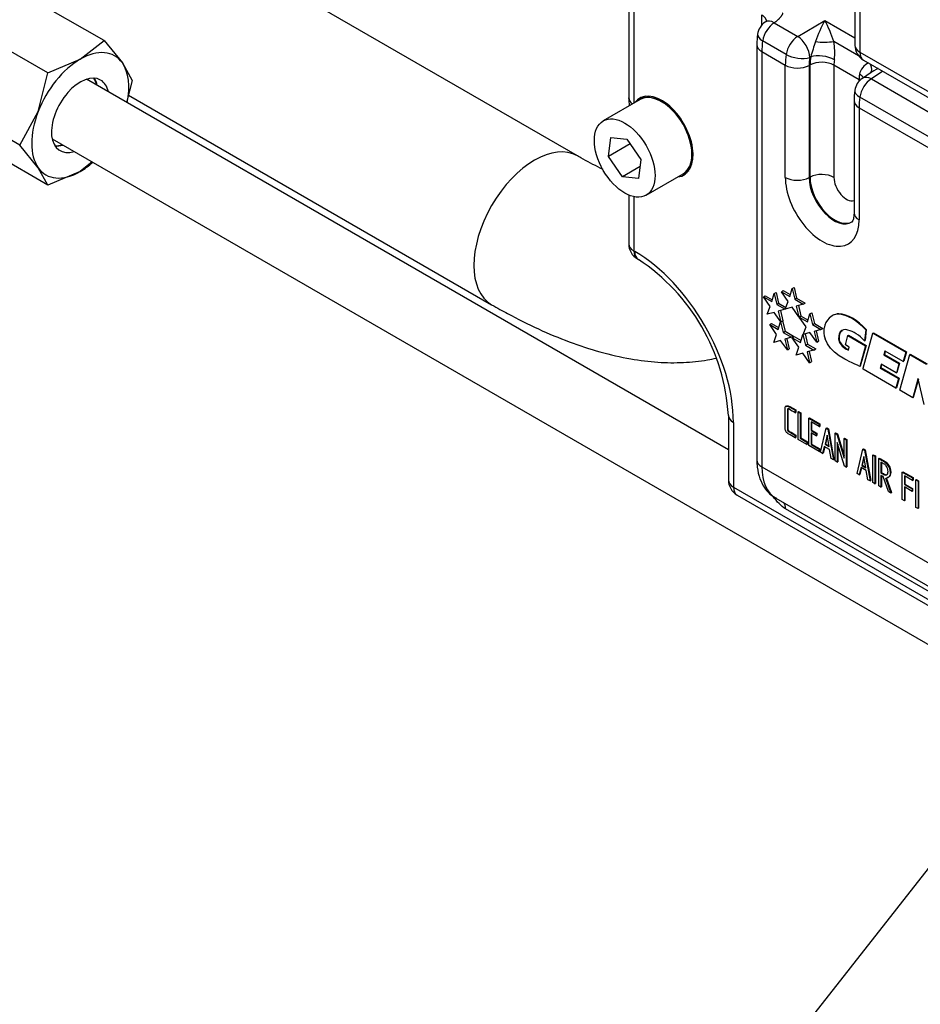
# Model space of a CAD drawing. Header units: inches. Extents: x -13.9 to 83.8, y -28.8 to 34.3.
# Tile 64 of 88: x 57.6 to 60.9, y 5.4 to 9. Entities that reach past the tile are written whole.
import ezdxf
from ezdxf import colors
from ezdxf.entities.mleader import LeaderData, LeaderLine
from ezdxf.math import Vec2, Vec3

# ---------------------------------------------------------------- set-up
doc = ezdxf.new("R2010")
doc.units = ezdxf.units.IN
doc.header["$MEASUREMENT"] = 0
for name, color, linetype in [('10-24_05_[SOCKET', 7, 'Continuous'), ('C80042_HIGH_PRES', 7, 'Continuous'), ('DIMS', 4, 'Continuous'), ('ELBOW_90_DEG_.25', 7, 'Continuous'), ('FILTER_COVER_DRA', 7, 'Continuous'), ('G-212162_SENSING', 7, 'Continuous'), ('HEAD_MACHINED_D', 7, 'Continuous'), ('WASHER_LOCK___10', 7, 'Continuous')]:
    doc.layers.add(name, color=color, linetype=linetype)
doc.styles.get("Standard").update_dxf_attribs({"font": 'arial.ttf', "height": 0.6322})

msp = doc.modelspace()

# ---------------------------------------------------------------- linework, layer by layer
at = {"layer": '10-24_05_[SOCKET', "color": 7, "linetype": 'Continuous'}
for p, q in [((59.8454, 8.7236), (59.711, 8.646)), ((59.7301, 8.5167), (59.7384, 8.585)), ((59.8089, 8.5622), (59.7301, 8.5167)), ((59.7384, 8.585), (59.7973, 8.5792)), ((59.7973, 8.5792), (59.8479, 8.5051)), ((59.7807, 8.4427), (59.7301, 8.5167)), ((59.8479, 8.5051), (59.8396, 8.4369)), ((59.8448, 8.4797), (59.7807, 8.4427)), ((59.867, 8.3758), (60.0014, 8.4534)), ((59.8396, 8.4369), (59.7807, 8.4427))]:
    msp.add_line(p, q, dxfattribs=at)
msp.add_ellipse((59.9234, 8.5885), major_axis=(0.078, -0.1351), ratio=0.57735, start_param=0, end_param=3.141593, dxfattribs=at)
msp.add_ellipse((59.789, 8.5109), major_axis=(0.078, -0.1351), ratio=0.57735, dxfattribs=at)
at = {"layer": 'C80042_HIGH_PRES', "color": 7, "linetype": 'Continuous'}
for p, q in [((59.6176, 8.5187), (58.0737, 9.41)), ((57.984, 8.7401), (59.3051, 7.9774))]:
    msp.add_line(p, q, dxfattribs=at)
msp.add_ellipse((59.4613, 8.2481), major_axis=(0.1562, 0.2706), ratio=0.57735, start_param=0.001542, end_param=3.141922, dxfattribs=at)
for points, knots in [([(59.7102, 8.4693), (59.7069, 8.4709), (59.6804, 8.484), (59.6484, 8.501), (59.6217, 8.5163), (59.6176, 8.5187)], [0.93125624, 0.93125624, 0.93125624, 0.93125624, 0.93894703, 0.99179074, 1, 1, 1, 1]), ([(59.3051, 7.9774), (59.3264, 7.9653), (59.3796, 7.9353), (59.4762, 7.8871), (59.5875, 7.8407), (59.6997, 7.8038), (59.8072, 7.7793), (59.9083, 7.7668), (60.0012, 7.7655), (60.0722, 7.7728), (60.1119, 7.7805), (60.1229, 7.783)], [0, 0, 0, 0, 0.0279687, 0.0822183, 0.1371161, 0.1927894, 0.2490079, 0.2988186, 0.3460753, 0.390738, 0.407957, 0.407957, 0.407957, 0.407957])]:
    msp.add_open_spline(points, degree=3, knots=knots, dxfattribs=at)
at = {"layer": 'ELBOW_90_DEG_.25', "color": 7, "linetype": 'Continuous'}
for p, q in [((57.8953, 8.9384), (57.6157, 9.0998)), ((57.6911, 8.8206), (57.4116, 8.982)), ((57.809, 8.8704), (57.8953, 8.9384)), ((57.8953, 8.9384), (57.9621, 8.8567)), ((57.6911, 8.8206), (57.809, 8.8704)), ((57.9621, 8.8567), (57.9973, 8.7932)), ((57.6559, 8.6799), (57.6911, 8.8206)), ((57.9973, 8.7932), (57.9773, 8.7134)), ((57.5891, 8.5575), (57.3095, 8.7189)), ((57.5891, 8.5575), (57.6559, 8.6799)), ((57.6911, 8.4123), (57.4116, 8.5737)), ((57.6559, 8.4758), (57.5891, 8.5575)), ((57.8528, 8.4966), (57.809, 8.4621)), ((57.6911, 8.4123), (57.6559, 8.4758)), ((57.809, 8.4621), (57.6911, 8.4123))]:
    msp.add_line(p, q, dxfattribs=at)
for centre, major_axis, start_param, end_param in [((57.809, 8.6662), (-0.125, -0.2165), 2.879793, 3.926991), ((57.809, 8.6662), (-0.125, -0.2165), 3.926991, 4.974188), ((57.809, 8.6662), (0.125, 0.2165), 5.235988, 6.021386), ((57.809, 8.6662), (0.0741, 0.1283), 0, 3.708302), ((57.7666, 8.6907), (0.0741, 0.1283), 5.716476, 5.992768), ((57.7686, 8.6895), (0.0741, 0.1283), 5.716476, 6.02289), ((57.809, 8.6662), (0.0741, 0.1283), 5.716476, 6.283185), ((57.809, 8.6662), (-0.125, -0.2165), 4.974188, 6.021386), ((57.7666, 8.6907), (0.0741, 0.1283), 3.43201, 3.708302), ((57.7686, 8.6895), (0.0741, 0.1283), 3.401888, 3.708302), ((57.809, 8.6662), (0.125, 0.2165), 3.926991, 4.18879), ((57.809, 8.6662), (0.125, 0.2165), 2.879793, 3.926991)]:
    msp.add_ellipse(centre, major_axis=major_axis, ratio=0.57735, start_param=start_param, end_param=end_param, dxfattribs=at)
at = {"layer": 'FILTER_COVER_DRA', "color": 7, "linetype": 'Continuous'}
for p, q in [((59.8036, 9.2751), (59.8036, 8.7303)), ((59.8221, 9.2493), (59.8221, 8.7102)), ((60.2875, 8.9942), (60.2875, 9.0313)), ((60.3326, 9.0028), (60.4181, 8.9535)), ((60.4181, 8.9535), (60.5172, 9.0108)), ((60.5172, 9.0108), (60.6262, 8.9478)), ((60.2695, 8.9235), (60.2695, 7.413)), ((60.3761, 8.8876), (60.2907, 8.937)), ((60.6396, 8.8827), (60.549, 8.935)), ((60.2878, 8.898), (60.3731, 8.8487)), ((60.2878, 8.898), (60.2878, 7.3874)), ((60.3731, 8.4405), (60.3731, 8.8487)), ((60.4599, 8.8479), (60.4599, 8.4396)), ((60.4654, 8.8789), (60.4622, 8.877)), ((60.4631, 8.4413), (60.4631, 8.8496)), ((60.6413, 8.7959), (60.5499, 8.8487)), ((60.5499, 8.8487), (60.5499, 8.4405)), ((60.6856, 8.8221), (60.6533, 8.8007)), ((60.7282, 8.8265), (60.6862, 8.7987)), ((60.6413, 8.7905), (60.6413, 8.7959)), ((60.6862, 8.7987), (61.3019, 8.4432)), ((60.6231, 8.7194), (60.6231, 8.3111)), ((61.26, 8.3773), (60.6443, 8.7328)), ((60.6414, 8.6938), (61.257, 8.3384)), ((60.6414, 8.6938), (60.6414, 8.2856)), ((60.4631, 8.4413), (60.4599, 8.4396)), ((59.8036, 8.3762), (59.8036, 8.1985)), ((59.8221, 8.3703), (59.8221, 8.1728)), ((59.8221, 8.1728), (59.8256, 8.1708)), ((59.8351, 8.144), (59.8386, 8.1419)), ((60.3588, 8.0245), (60.3659, 8.0286)), ((60.3837, 7.9891), (60.3588, 8.0245)), ((60.3588, 8.0245), (60.3891, 8.007)), ((60.3659, 8.0286), (60.3912, 8.014)), ((60.3891, 8.007), (60.3979, 8.0361)), ((60.3979, 8.0361), (60.405, 8.0402)), ((60.3979, 8.0361), (60.4072, 7.9972)), ((60.405, 8.0402), (60.4143, 8.0013)), ((60.2934, 8.0061), (60.3004, 8.0102)), ((60.3183, 7.9706), (60.2934, 8.0061)), ((60.2934, 8.0061), (60.3237, 7.9885)), ((60.3004, 8.0102), (60.3258, 7.9955)), ((60.3237, 7.9885), (60.3325, 8.0176)), ((60.3325, 8.0176), (60.3396, 8.0217)), ((60.3325, 8.0176), (60.3418, 7.9787)), ((60.3396, 8.0217), (60.3489, 7.9828)), ((60.3728, 7.9612), (60.3837, 7.9891)), ((60.4072, 7.9972), (60.4143, 8.0013)), ((60.4072, 7.9972), (60.4378, 7.9795)), ((60.4143, 8.0013), (60.4449, 7.9836)), ((60.3075, 7.9427), (60.3183, 7.9706)), ((60.3418, 7.9787), (60.3489, 7.9828)), ((60.3418, 7.9787), (60.3725, 7.961)), ((60.3725, 7.961), (60.3477, 7.9539)), ((60.3477, 7.9539), (60.357, 7.9149)), ((60.3489, 7.9828), (60.3753, 7.9676)), ((60.3552, 7.9561), (60.364, 7.919)), ((60.3725, 7.961), (60.3728, 7.9613)), ((60.3975, 7.9679), (60.3728, 7.9612)), ((60.4223, 7.9334), (60.3975, 7.9679)), ((60.4378, 7.9795), (60.413, 7.9724)), ((60.413, 7.9724), (60.4223, 7.9334)), ((60.4206, 7.9746), (60.4294, 7.9375)), ((60.4378, 7.9795), (60.4449, 7.9836)), ((60.3321, 7.9494), (60.3075, 7.9427)), ((60.357, 7.9149), (60.3321, 7.9494)), ((60.3466, 7.8875), (60.3562, 7.9154)), ((60.3562, 7.9154), (60.3565, 7.9156)), ((60.3562, 7.9154), (60.3656, 7.8765)), ((60.357, 7.9149), (60.364, 7.919)), ((60.3635, 7.9187), (60.3726, 7.8806)), ((60.4223, 7.9334), (60.4294, 7.9375)), ((60.4238, 7.9323), (60.4309, 7.9363)), ((60.4486, 7.8969), (60.4238, 7.9323)), ((60.4238, 7.9323), (60.454, 7.9148)), ((60.4309, 7.9363), (60.4561, 7.9217)), ((60.454, 7.9148), (60.4629, 7.9439)), ((60.4629, 7.9439), (60.4699, 7.948)), ((60.4629, 7.9439), (60.4721, 7.905)), ((60.4699, 7.948), (60.4792, 7.9091)), ((60.5441, 7.9375), (60.542, 7.9363)), ((60.566, 7.9431), (60.5682, 7.9443)), ((60.3163, 7.9049), (60.3234, 7.909)), ((60.3163, 7.9049), (60.3466, 7.8875)), ((60.3411, 7.8695), (60.3163, 7.9049)), ((60.3234, 7.909), (60.3489, 7.8943)), ((60.3656, 7.8765), (60.3726, 7.8806)), ((60.3726, 7.8806), (60.4033, 7.8629)), ((60.4378, 7.869), (60.4486, 7.8969)), ((60.4721, 7.905), (60.4792, 7.9091)), ((60.4721, 7.905), (60.5028, 7.8873)), ((60.5028, 7.8873), (60.478, 7.8801)), ((60.478, 7.8801), (60.4873, 7.8412)), ((60.4792, 7.9091), (60.5098, 7.8914)), ((60.4855, 7.8823), (60.4943, 7.8453)), ((60.5028, 7.8873), (60.5098, 7.8914)), ((60.6654, 7.8857), (60.6612, 7.8457)), ((60.6675, 7.887), (60.6633, 7.8469)), ((60.6654, 7.8857), (60.6675, 7.887)), ((60.331, 7.8404), (60.3411, 7.8695)), ((60.3559, 7.8472), (60.331, 7.8404)), ((60.3807, 7.8127), (60.3559, 7.8472)), ((60.3656, 7.8765), (60.3962, 7.8588)), ((60.3962, 7.8588), (60.3714, 7.8516)), ((60.3714, 7.8516), (60.3807, 7.8127)), ((60.3789, 7.8538), (60.3877, 7.8168)), ((60.3962, 7.8588), (60.4033, 7.8629)), ((60.3981, 7.8575), (60.4052, 7.8616)), ((60.4221, 7.8234), (60.3981, 7.8575)), ((60.3981, 7.8575), (60.4284, 7.8401)), ((60.4052, 7.8616), (60.4305, 7.847)), ((60.4284, 7.8401), (60.4372, 7.8691)), ((60.4372, 7.8691), (60.438, 7.8696)), ((60.4372, 7.8691), (60.4465, 7.8302)), ((60.4625, 7.8757), (60.4378, 7.869)), ((60.4448, 7.8709), (60.4536, 7.8343)), ((60.4873, 7.8412), (60.4625, 7.8757)), ((60.4873, 7.8412), (60.4943, 7.8453)), ((60.526, 7.8355), (60.5176, 7.8532)), ((60.5686, 7.8422), (60.5707, 7.8434)), ((60.5923, 7.831), (60.6006, 7.8652)), ((60.6006, 7.8652), (60.6027, 7.8664)), ((60.6006, 7.8652), (60.6645, 7.8283)), ((60.6027, 7.8664), (60.6666, 7.8295)), ((60.6559, 7.7462), (60.6913, 7.8741)), ((60.6612, 7.8457), (60.6633, 7.8469)), ((60.6913, 7.8741), (60.6934, 7.8754)), ((60.6913, 7.8741), (60.8115, 7.8046)), ((60.6934, 7.8754), (60.8136, 7.8058)), ((60.3807, 7.8127), (60.3877, 7.8168)), ((60.412, 7.7942), (60.4221, 7.8234)), ((60.4465, 7.8302), (60.4536, 7.8343)), ((60.4465, 7.8302), (60.4771, 7.8126)), ((60.4771, 7.8126), (60.4523, 7.8054)), ((60.4536, 7.8343), (60.4842, 7.8166)), ((60.4599, 7.8076), (60.4687, 7.7705)), ((60.4771, 7.8126), (60.4842, 7.8166)), ((60.5379, 7.8192), (60.526, 7.8355)), ((60.5525, 7.8044), (60.5379, 7.8192)), ((60.6058, 7.8232), (60.5923, 7.831)), ((60.6033, 7.8123), (60.6058, 7.8232)), ((60.6645, 7.8283), (60.6437, 7.7532)), ((60.6666, 7.8295), (60.6458, 7.7544)), ((60.6645, 7.8283), (60.6666, 7.8295)), ((60.7352, 7.809), (60.7314, 7.7952)), ((60.7368, 7.8082), (60.7335, 7.7964)), ((60.7364, 7.8084), (60.7352, 7.809)), ((60.802, 7.7704), (60.7364, 7.8084)), ((60.4368, 7.8009), (60.412, 7.7942)), ((60.4616, 7.7664), (60.4368, 7.8009)), ((60.4523, 7.8054), (60.4616, 7.7664)), ((60.5691, 7.7914), (60.5525, 7.8044)), ((60.5831, 7.7827), (60.5691, 7.7914)), ((60.589, 7.7796), (60.5831, 7.7827)), ((60.5968, 7.7757), (60.589, 7.7796)), ((60.6059, 7.7712), (60.5968, 7.7757)), ((60.7314, 7.7952), (60.7335, 7.7964)), ((60.7314, 7.7952), (60.7862, 7.7635)), ((60.7335, 7.7964), (60.7883, 7.7647)), ((60.7895, 7.6661), (60.8256, 7.7964)), ((60.8115, 7.8046), (60.802, 7.7704)), ((60.802, 7.7704), (60.8042, 7.7716)), ((60.8136, 7.8058), (60.8042, 7.7716)), ((60.8115, 7.8046), (60.8136, 7.8058)), ((60.8256, 7.7964), (60.8277, 7.7977)), ((60.8256, 7.7964), (60.8869, 7.761)), ((60.8277, 7.7977), (60.889, 7.7622)), ((60.4616, 7.7664), (60.4687, 7.7705)), ((60.6158, 7.7665), (60.6059, 7.7712)), ((60.626, 7.7616), (60.6158, 7.7665)), ((60.6358, 7.7569), (60.626, 7.7616)), ((60.6437, 7.7532), (60.6358, 7.7569)), ((60.6437, 7.7532), (60.6458, 7.7544)), ((60.6558, 7.7435), (60.6559, 7.7462)), ((60.7755, 7.6743), (60.6558, 7.7435)), ((60.7219, 7.761), (60.7181, 7.7471)), ((60.7181, 7.7471), (60.7202, 7.7484)), ((60.7181, 7.7471), (60.7849, 7.7085)), ((60.7235, 7.7601), (60.7202, 7.7484)), ((60.7202, 7.7484), (60.787, 7.7097)), ((60.7765, 7.7294), (60.7219, 7.761)), ((60.7862, 7.7635), (60.7769, 7.7299)), ((60.7883, 7.7647), (60.779, 7.7311)), ((60.7862, 7.7635), (60.7883, 7.7647)), ((60.7849, 7.7085), (60.7755, 7.6743)), ((60.7765, 7.7294), (60.7786, 7.7307)), ((60.7769, 7.7299), (60.7765, 7.7294)), ((60.7769, 7.7299), (60.779, 7.7311)), ((60.787, 7.7097), (60.7776, 7.6755)), ((60.779, 7.7311), (60.7786, 7.7307)), ((60.7849, 7.7085), (60.787, 7.7097)), ((60.8552, 7.7064), (60.8366, 7.6389)), ((60.857, 7.7064), (60.8387, 7.6401)), ((60.856, 7.7092), (60.8552, 7.7064)), ((60.8552, 7.7064), (60.8568, 7.7073)), ((60.8564, 7.709), (60.856, 7.7092)), ((60.8568, 7.7073), (60.8564, 7.709)), ((60.8787, 7.6145), (60.8568, 7.7073)), ((60.7755, 7.6743), (60.7776, 7.6755)), ((60.8366, 7.6389), (60.7895, 7.6661)), ((60.8366, 7.6389), (60.8387, 7.6401)), ((60.3869, 7.6063), (60.3891, 7.6076)), ((60.3869, 7.6063), (60.4095, 7.5933)), ((60.3891, 7.6076), (60.4116, 7.5945)), ((60.4095, 7.5933), (60.4116, 7.5945)), ((60.4095, 7.5933), (60.4095, 7.5841)), ((60.4116, 7.5945), (60.4116, 7.5854)), ((60.166, 7.5749), (60.166, 7.3398)), ((60.4095, 7.5841), (60.4116, 7.5854)), ((60.4195, 7.5875), (60.4216, 7.5887)), ((60.4195, 7.4873), (60.4195, 7.5875)), ((60.4195, 7.5875), (60.4273, 7.583)), ((60.4216, 7.5887), (60.4294, 7.5843)), ((60.4273, 7.583), (60.4294, 7.5843)), ((60.4273, 7.583), (60.4273, 7.4918)), ((60.4294, 7.5843), (60.4294, 7.493)), ((60.459, 7.5645), (60.4611, 7.5657)), ((60.459, 7.4648), (60.459, 7.5645)), ((60.459, 7.5645), (60.4967, 7.5427)), ((60.4611, 7.5657), (60.4988, 7.544)), ((60.1845, 7.5492), (60.1845, 7.3141)), ((60.4967, 7.5338), (60.4667, 7.5511)), ((60.4667, 7.5511), (60.4667, 7.5197)), ((60.4667, 7.5197), (60.4689, 7.521)), ((60.4689, 7.5498), (60.4689, 7.521)), ((60.4689, 7.521), (60.4875, 7.5102)), ((60.4967, 7.5427), (60.4988, 7.544)), ((60.4967, 7.5427), (60.4967, 7.5338)), ((60.4967, 7.5338), (60.4988, 7.535)), ((60.4988, 7.544), (60.4988, 7.535)), ((60.5008, 7.4406), (60.5219, 7.5286)), ((60.5219, 7.5286), (60.524, 7.5298)), ((60.5219, 7.5286), (60.528, 7.5251)), ((60.524, 7.5298), (60.5301, 7.5264)), ((60.528, 7.5251), (60.5301, 7.5264)), ((60.528, 7.5251), (60.5479, 7.4134)), ((60.5301, 7.5264), (60.5501, 7.4146)), ((60.4095, 7.5021), (60.4116, 7.5033)), ((60.4095, 7.5021), (60.4095, 7.4931)), ((60.4095, 7.4931), (60.4116, 7.4943)), ((60.4116, 7.5033), (60.4116, 7.4943)), ((60.4512, 7.469), (60.4195, 7.4873)), ((60.4273, 7.4918), (60.4294, 7.493)), ((60.4273, 7.4918), (60.4512, 7.4779)), ((60.4294, 7.493), (60.4534, 7.4792)), ((60.4667, 7.5197), (60.4854, 7.509)), ((60.4854, 7.5), (60.4667, 7.5108)), ((60.4667, 7.5108), (60.4667, 7.469)), ((60.4689, 7.5096), (60.4689, 7.4702)), ((60.4854, 7.509), (60.4875, 7.5102)), ((60.4854, 7.509), (60.4854, 7.5)), ((60.4854, 7.5), (60.4875, 7.5012)), ((60.4875, 7.5102), (60.4875, 7.5012)), ((60.5248, 7.5029), (60.5175, 7.4697)), ((60.5256, 7.4983), (60.5196, 7.4709)), ((60.5323, 7.4611), (60.5248, 7.5029)), ((60.554, 7.5099), (60.5561, 7.5111)), ((60.554, 7.4097), (60.554, 7.5099)), ((60.554, 7.5099), (60.5604, 7.5061)), ((60.5561, 7.5111), (60.5625, 7.5073)), ((60.5604, 7.5061), (60.5625, 7.5073)), ((60.5604, 7.5061), (60.5868, 7.419)), ((60.5625, 7.5073), (60.5868, 7.4273)), ((60.5868, 7.491), (60.5889, 7.4922)), ((60.5868, 7.419), (60.5868, 7.491)), ((60.5868, 7.491), (60.5948, 7.4863)), ((60.5889, 7.4922), (60.597, 7.4875)), ((60.5948, 7.4863), (60.597, 7.4875)), ((60.5948, 7.4863), (60.5948, 7.3861)), ((60.597, 7.4875), (60.597, 7.3873)), ((60.4512, 7.4779), (60.4534, 7.4792)), ((60.4512, 7.4779), (60.4512, 7.469)), ((60.4512, 7.469), (60.4534, 7.4702)), ((60.4534, 7.4792), (60.4534, 7.4702)), ((60.4967, 7.443), (60.459, 7.4648)), ((60.4667, 7.469), (60.4689, 7.4702)), ((60.4667, 7.469), (60.4967, 7.4517)), ((60.4689, 7.4702), (60.4988, 7.4529)), ((60.4967, 7.4517), (60.4988, 7.4529)), ((60.4967, 7.4517), (60.4967, 7.443)), ((60.4988, 7.4529), (60.4988, 7.4442)), ((60.515, 7.4619), (60.5087, 7.436)), ((60.5166, 7.461), (60.5108, 7.4373)), ((60.5341, 7.4509), (60.515, 7.4619)), ((60.5175, 7.4697), (60.5196, 7.4709)), ((60.5175, 7.4697), (60.5323, 7.4611)), ((60.5196, 7.4709), (60.5318, 7.4638)), ((60.5402, 7.4179), (60.5341, 7.4509)), ((60.5883, 7.3899), (60.5621, 7.4767)), ((60.5621, 7.4767), (60.5621, 7.405)), ((60.5642, 7.4697), (60.5642, 7.4062)), ((60.6343, 7.3635), (60.6555, 7.4515)), ((60.6555, 7.4515), (60.6576, 7.4527)), ((60.6555, 7.4515), (60.6615, 7.448)), ((60.6576, 7.4527), (60.6636, 7.4492)), ((60.6615, 7.448), (60.6636, 7.4492)), ((60.6636, 7.4492), (60.6837, 7.3375)), ((60.4967, 7.443), (60.4988, 7.4442)), ((60.5087, 7.436), (60.5008, 7.4406)), ((60.5087, 7.436), (60.5108, 7.4373)), ((60.5479, 7.4134), (60.5402, 7.4179)), ((60.5479, 7.4134), (60.5501, 7.4146)), ((60.6584, 7.4258), (60.651, 7.3926)), ((60.6592, 7.4212), (60.6531, 7.3938)), ((60.6659, 7.384), (60.6584, 7.4258)), ((60.6615, 7.448), (60.6816, 7.3363)), ((60.6909, 7.4306), (60.693, 7.4318)), ((60.6909, 7.3309), (60.6909, 7.4306)), ((60.6909, 7.4306), (60.6988, 7.426)), ((60.693, 7.4318), (60.701, 7.4273)), ((60.6988, 7.426), (60.701, 7.4273)), ((60.6988, 7.426), (60.6988, 7.3263)), ((60.701, 7.4273), (60.701, 7.3275)), ((60.7129, 7.4184), (60.715, 7.4196)), ((60.7129, 7.3182), (60.7129, 7.4184)), ((60.2878, 7.3874), (61.6105, 6.6238)), ((60.5621, 7.405), (60.554, 7.4097)), ((60.5621, 7.405), (60.5642, 7.4062)), ((60.5948, 7.3861), (60.5883, 7.3899)), ((60.5948, 7.3861), (60.597, 7.3873)), ((60.6485, 7.3848), (60.6423, 7.3589)), ((60.6501, 7.3839), (60.6444, 7.3602)), ((60.6677, 7.3738), (60.6485, 7.3848)), ((60.651, 7.3926), (60.6531, 7.3938)), ((60.651, 7.3926), (60.6659, 7.384)), ((60.6531, 7.3938), (60.6654, 7.3867)), ((60.721, 7.4045), (60.721, 7.3658)), ((60.7232, 7.4057), (60.7232, 7.367)), ((60.6423, 7.3589), (60.6343, 7.3635)), ((60.6423, 7.3589), (60.6444, 7.3602)), ((60.6737, 7.3408), (60.6677, 7.3738)), ((60.721, 7.3658), (60.7232, 7.367)), ((60.7287, 7.352), (60.721, 7.3564)), ((60.721, 7.3564), (60.721, 7.3135)), ((60.7232, 7.3552), (60.7232, 7.3147)), ((60.7485, 7.2976), (60.7287, 7.352)), ((60.7373, 7.3478), (60.7573, 7.2925)), ((60.7395, 7.349), (60.7594, 7.2938)), ((60.7984, 7.3688), (60.8005, 7.37)), ((60.7984, 7.2684), (60.7984, 7.3688)), ((60.7984, 7.3688), (60.8359, 7.3471)), ((60.8005, 7.37), (60.838, 7.3483)), ((60.8359, 7.3382), (60.8061, 7.3554)), ((60.8061, 7.3554), (60.8061, 7.3236)), ((60.8082, 7.3541), (60.8082, 7.3248)), ((60.8359, 7.3471), (60.838, 7.3483)), ((60.8359, 7.3471), (60.8359, 7.3382)), ((60.838, 7.3483), (60.838, 7.3394)), ((60.1845, 7.3141), (61.8907, 6.329)), ((60.6816, 7.3363), (60.6737, 7.3408)), ((60.6816, 7.3363), (60.6837, 7.3375)), ((60.6988, 7.3263), (60.6909, 7.3309)), ((60.6988, 7.3263), (60.701, 7.3275)), ((60.721, 7.3135), (60.7129, 7.3182)), ((60.721, 7.3135), (60.7232, 7.3147)), ((60.8061, 7.3236), (60.8082, 7.3248)), ((60.8061, 7.3236), (60.8342, 7.3074)), ((60.8342, 7.2984), (60.8061, 7.3146)), ((60.8061, 7.3146), (60.8061, 7.2639)), ((60.8082, 7.3248), (60.8363, 7.3086)), ((60.8082, 7.3134), (60.8082, 7.2651)), ((60.8342, 7.3074), (60.8363, 7.3086)), ((60.8342, 7.3074), (60.8342, 7.2984)), ((60.8359, 7.3382), (60.838, 7.3394)), ((60.8363, 7.3086), (60.8363, 7.2997)), ((60.8481, 7.3399), (60.8502, 7.3411)), ((60.8481, 7.2401), (60.8481, 7.3399)), ((60.8481, 7.3399), (60.856, 7.3353)), ((60.8502, 7.3411), (60.8581, 7.3365)), ((60.856, 7.3353), (60.8581, 7.3365)), ((60.856, 7.3353), (60.856, 7.2356)), ((60.8581, 7.3365), (60.8581, 7.2368)), ((60.1975, 7.2852), (61.9037, 6.3001)), ((60.3383, 7.2738), (61.6637, 6.5086)), ((60.7573, 7.2925), (60.7485, 7.2976)), ((60.7573, 7.2925), (60.7594, 7.2938)), ((60.8342, 7.2984), (60.8363, 7.2997)), ((61.7008, 6.4694), (60.3744, 7.2352)), ((60.8061, 7.2639), (60.7984, 7.2684)), ((60.8061, 7.2639), (60.8082, 7.2651)), ((60.856, 7.2356), (60.8481, 7.2401)), ((60.856, 7.2356), (60.8581, 7.2368))]:
    msp.add_line(p, q, dxfattribs=at)
for centre, radius, start, end in [((60.3342, 8.9527), 0.0625, 123.4577, 171.9482), ((60.5922, 8.9191), 0.3227, 172.3789, 179.2225), ((62.7359, 8.1884), 2.3732, 161.6799, 163.0859), ((60.3348, 8.8936), 0.2182, 353.3099, 10.9315), ((60.701, 8.803), 0.0596, 114.8189, 167.8253), ((60.6877, 8.7486), 0.0625, 123.4613, 171.9482), ((60.9454, 8.715), 0.3223, 172.4538, 179.2318), ((59.2616, 8.6695), 0.5456, 3.2474, 6.3092), ((59.8666, 8.1985), 0.063, 180, 240), ((59.4362, 7.5316), 0.7311, 3.398, 56.602), ((60.229, 7.3398), 0.063, 180, 240)]:
    msp.add_arc(centre, radius, start, end, dxfattribs=at)
for centre, major_axis, ratio, start_param, end_param in [((60.3342, 8.9527), (0.0312, 0.0541), 0.57735, 0.808543, 2.172775), ((60.3347, 8.9531), (0.0345, -0.0521), 0.576647, 2.321939, 3.142154), ((60.5187, 8.9607), (-0.04, -0.0917), 0.240345, 4.242132, 5.105625), ((60.5187, 8.9607), (-0.0369, 0.0912), 0.201014, 4.347234, 5.210727), ((60.3342, 8.9527), (0.0619, -0.0088), 0.458675, 3.141593, 4.000813), ((60.4196, 8.9034), (-0.0312, -0.0541), 0.57735, 3.961897, 5.314368), ((60.4196, 8.9034), (-0.0312, 0.0541), 0.536374, 3.9276, 5.497178), ((60.332, 8.9235), (0.0625, 0), 0.57735, 3.141998, 3.926991), ((60.46, 9.0027), (-0.1202, -0.2193), 0.562041, -0.981242, -0.797822), ((60.5145, 8.9468), (0.0625, 0.0002), 0.228889, 4.185377, 5.297928), ((60.5545, 8.9481), (-0.13, -0.2136), 0.592263, -0.955021, -0.771602), ((60.4196, 8.9034), (0.0618, -0.0094), 0.466029, 4.005855, 5.54233), ((60.5081, 8.8525), (0.0618, -0.0095), 0.465486, 0.864552, 2.401033), ((60.4173, 8.8743), (0.0625, 0), 0.57735, 3.926991, 5.462881), ((60.5971, 8.9217), (-0.0988, -0.1594), 0.597134, -0.950102, -0.766683), ((60.6003, 8.9235), (-0.0988, -0.1594), 0.597134, -0.950934, -0.766683), ((60.5057, 8.8232), (0.0625, 0), 0.57735, 0.785398, 2.321288), ((60.6429, 8.8971), (-0.0677, -0.1052), 0.606714, -0.940596, -0.756345), ((60.6462, 8.8708), (-0.0365, 0.0507), 0.384862, 3.17577, 4.082074), ((60.7251, 8.8496), (-0.0578, -0.1109), 0.546395, -0.993215, -0.808964), ((60.5993, 8.7998), (-0.0619, 0.0088), 0.458098, 3.565542, 4.001088), ((60.7802, 8.8097), (0.1274, 0.0341), 0.371585, -4.240465, -3.935923), ((60.5972, 8.7704), (-0.0625, 0), 0.57735, 3.849235, 3.926991), ((60.6877, 8.7486), (0.0312, 0.0541), 0.57735, 0.820305, 2.172775), ((60.6877, 8.7486), (0.0345, -0.0521), 0.576647, 2.321939, 3.141593), ((59.9239, 8.5888), (0.0805, -0.1395), 0.57735, 6.031103, 9.67686), ((60.6877, 8.7486), (0.0619, -0.0088), 0.458675, 3.141593, 4.000813), ((59.8666, 8.7303), (0.063, 0), 0.57735, 3.141593, 3.163724), ((59.8666, 8.7303), (0.063, 0), 0.57735, 3.163724, 3.818139), ((59.946, 8.6016), (0.08, -0.1386), 0.57735, 3.255167, 3.37234), ((60.6856, 8.7194), (0.0625, 0), 0.57735, 3.141999, 3.926991), ((60.8136, 8.7986), (-0.1202, -0.2193), 0.562041, -0.981242, -0.797822), ((59.946, 8.6016), (0.08, -0.1386), 0.57735, 6.052438, 6.169611), ((60.5057, 8.4149), (0.0625, 0), 0.57735, 0.785398, 2.321288), ((60.5073, 8.363), (-0.0949, 0.1643), 0.57735, 0.785398, 3.926991), ((60.4173, 8.466), (0.0625, 0), 0.57735, 3.926991, 5.462881), ((60.5499, 8.3877), (-0.0636, 0.1102), 0.57735, 0.785398, 3.168894), ((60.553, 8.3894), (-0.0636, 0.1101), 0.57735, 0.785398, 3.166288), ((60.5956, 8.4141), (-0.0323, 0.056), 0.57735, 0.785398, 3.000578), ((60.6856, 8.3111), (0.0625, 0), 0.57735, 3.141593, 3.926991), ((59.8666, 8.1985), (0.063, 0), 0.57735, 3.141593, 3.926991), ((59.8666, 8.1985), (0.0315, 0.0546), 0.57735, 2.356194, 3.141593), ((59.8256, 7.7564), (-0.2538, 0.4395), 0.57735, 3.926991, 5.497787), ((59.8701, 8.1965), (0.0315, 0.0546), 0.57735, 2.356194, 3.138757), ((60.6152, 7.8096), (0.0731, -0.1267), 0.57735, 2.85099, 3.725218), ((60.6173, 7.8109), (0.0731, -0.1267), 0.57735, 2.85099, 3.141593), ((60.6157, 7.7914), (-0.0831, 0.144), 0.57735, 5.061543, 5.934032), ((60.6178, 7.7926), (-0.0831, 0.144), 0.57735, 5.061543, 5.934032), ((60.5635, 7.8516), (-0.0359, 0.0621), 0.57735, 0.582141, 1.224073), ((60.6094, 7.8321), (0.03, -0.0519), 0.57735, 2.554094, 4.205093), ((60.6115, 7.8333), (0.03, -0.0519), 0.57735, 3.176993, 4.205093), ((60.6262, 7.7801), (-0.0581, 0.1005), 0.57735, 5.057775, 5.809744), ((60.596, 7.8612), (0.0267, -0.0463), 0.57735, 4.764237, 5.702362), ((60.5939, 7.86), (0.0267, -0.0463), 0.57735, 4.764237, 5.74923), ((60.229, 7.5749), (0.063, 0), 0.57735, 3.144416, 3.926991), ((60.332, 7.413), (0.0625, 0), 0.57735, 3.141593, 3.926991), ((60.46, 7.4922), (0.1202, 0.2193), 0.562041, 2.34377, 3.129168), ((60.229, 7.3398), (0.063, 0), 0.57735, 3.141593, 3.926991), ((60.229, 7.3398), (0.0315, 0.0546), 0.57735, 2.356194, 3.141593), ((60.3298, 7.2095), (-0.0315, -0.0546), 0.57735, 2.356194, 2.826044)]:
    msp.add_ellipse(centre, major_axis=major_axis, ratio=ratio, start_param=start_param, end_param=end_param, dxfattribs=at)
for points, degree, knots in [([(60.3056, 9.0081), (60.3056, 9.0082), (60.3055, 9.0092), (60.3051, 9.0111), (60.3041, 9.0138), (60.3029, 9.0164), (60.3014, 9.0189), (60.2996, 9.0212), (60.2976, 9.0235), (60.2954, 9.0256), (60.2929, 9.0277), (60.2903, 9.0295), (60.2884, 9.0307), (60.2875, 9.0313)], 3, [0.5484005, 0.5484005, 0.5484005, 0.5484005, 0.5525209, 0.5996087, 0.646175, 0.6922204, 0.7377453, 0.7827504, 0.8272363, 0.8712035, 0.9146528, 0.9575847, 1, 1, 1, 1]), ([(60.3636, 9.0377), (60.3621, 9.0338), (60.3599, 9.03), (60.3511, 9.0151), (60.3331, 9.0032)], 2, [0.6765943, 0.6765943, 0.6765943, 0.75, 0.75, 1, 1, 1]), ([(60.3055, 9.0083), (60.3053, 9.0084), (60.3046, 9.0082), (60.3021, 9.0065), (60.3002, 9.0052)], 3, [0.5167446, 0.5167446, 0.5167446, 0.5167446, 0.7074041, 1, 1, 1, 1]), ([(60.6231, 8.3111), (60.6229, 8.3064), (60.6225, 8.2952), (60.6183, 8.2817), (60.6153, 8.2786), (60.6152, 8.2785), (60.6151, 8.2785)], 3, [0, 0, 0, 0, 0.172422, 0.497659, 0.83241, 1, 1, 1, 1]), ([(60.4095, 7.4931), (60.401, 7.498), (60.3926, 7.5029), (60.3841, 7.5078), (60.3808, 7.5097), (60.3781, 7.5122), (60.3761, 7.5154), (60.3739, 7.5188), (60.3728, 7.5224), (60.3728, 7.5262), (60.3728, 7.5511), (60.3728, 7.576), (60.3728, 7.6008), (60.3728, 7.6063), (60.3748, 7.6089), (60.3787, 7.6089), (60.3801, 7.6089), (60.3829, 7.608), (60.3869, 7.6063)], 3, [0, 0, 0, 0, 0.198108, 0.198108, 0.198108, 0.26548, 0.26548, 0.26548, 0.333016, 0.333016, 0.333016, 0.837991, 0.837991, 0.837991, 0.933447, 0.933447, 0.933447, 1, 1, 1, 1]), ([(60.3753, 7.6057), (60.3761, 7.6087), (60.3779, 7.6102), (60.3808, 7.6101), (60.3822, 7.6101), (60.385, 7.6092), (60.3891, 7.6076)], 3, [0.8623936, 0.8623936, 0.8623936, 0.8623936, 0.9334466, 0.9334466, 0.9334466, 1, 1, 1, 1]), ([(60.4095, 7.5841), (60.4019, 7.5885), (60.3944, 7.5928), (60.3869, 7.5972), (60.3827, 7.5996), (60.3806, 7.5986), (60.3806, 7.5942), (60.3806, 7.5706), (60.3806, 7.547), (60.3806, 7.5234), (60.3806, 7.5203), (60.3826, 7.5176), (60.3866, 7.5153), (60.3942, 7.5109), (60.4018, 7.5065), (60.4095, 7.5021)], 3, [0, 0, 0, 0, 0.181104, 0.181104, 0.181104, 0.259678, 0.259678, 0.259678, 0.750869, 0.750869, 0.750869, 0.81679, 0.81679, 0.81679, 1, 1, 1, 1]), ([(60.3889, 7.5985), (60.3848, 7.6008), (60.3827, 7.5998), (60.3827, 7.5954), (60.3827, 7.5718), (60.3827, 7.5482), (60.3827, 7.5246), (60.3827, 7.5215), (60.3847, 7.5188), (60.3887, 7.5165), (60.3963, 7.5121), (60.404, 7.5077), (60.4116, 7.5033)], 3, [0.1817121, 0.1817121, 0.1817121, 0.1817121, 0.2596776, 0.2596776, 0.2596776, 0.7508692, 0.7508692, 0.7508692, 0.8167903, 0.8167903, 0.8167903, 1, 1, 1, 1]), ([(60.7129, 7.4184), (60.7198, 7.4144), (60.7267, 7.4104), (60.7336, 7.4064), (60.7356, 7.4052), (60.7379, 7.4033), (60.7405, 7.4006), (60.7497, 7.3909), (60.7543, 7.3794), (60.7543, 7.3589), (60.7524, 7.3535), (60.7487, 7.3502), (60.7467, 7.3485), (60.7446, 7.3475), (60.7424, 7.3473)], 3, [0, 0, 0, 0, 0.2347849, 0.2347849, 0.2347849, 0.3145737, 0.3145737, 0.3145737, 0.6508379, 0.6508379, 0.8413228, 0.8413228, 0.8413228, 0.9343353, 0.9343353, 0.9343353, 0.9343353]), ([(60.715, 7.4196), (60.7219, 7.4156), (60.7288, 7.4116), (60.7358, 7.4076), (60.7377, 7.4065), (60.74, 7.4045), (60.7426, 7.4018), (60.7519, 7.3921), (60.7565, 7.3806), (60.7565, 7.3601), (60.7546, 7.3547), (60.7508, 7.3514), (60.7489, 7.3497), (60.7468, 7.3487), (60.7445, 7.3485)], 3, [0, 0, 0, 0, 0.2347849, 0.2347849, 0.2347849, 0.3145737, 0.3145737, 0.3145737, 0.6508379, 0.6508379, 0.8413228, 0.8413228, 0.8413228, 0.9343353, 0.9343353, 0.9343353, 0.9343353]), ([(60.2695, 7.413), (60.2698, 7.403), (60.2707, 7.3805), (60.2792, 7.344), (60.2972, 7.3095), (60.3192, 7.2848), (60.3348, 7.2769), (60.3411, 7.2738)], 3, [0, 0, 0, 0, 0.156442, 0.414449, 0.654298, 0.882525, 1, 1, 1, 1]), ([(60.7466, 7.3708), (60.7466, 7.3768), (60.7451, 7.3824), (60.7421, 7.3877), (60.7395, 7.3923), (60.7366, 7.3955), (60.7334, 7.3974), (60.7293, 7.3997), (60.7251, 7.4021), (60.721, 7.4045)], 3, [0, 0, 0, 0, 0.379627, 0.379627, 0.379627, 0.654669, 0.654669, 0.654669, 1, 1, 1, 1]), ([(60.721, 7.3658), (60.7255, 7.3632), (60.73, 7.3606), (60.7344, 7.3581), (60.7369, 7.3566), (60.7394, 7.3568), (60.7419, 7.3585), (60.745, 7.3607), (60.7466, 7.3648), (60.7466, 7.3708)], 3, [0, 0, 0, 0, 0.369181, 0.369181, 0.369181, 0.611958, 0.611958, 0.611958, 1, 1, 1, 1]), ([(60.7232, 7.367), (60.7276, 7.3644), (60.7321, 7.3619), (60.7366, 7.3593), (60.7391, 7.3578), (60.7415, 7.358), (60.744, 7.3597), (60.7449, 7.3603), (60.7457, 7.3611), (60.7463, 7.362)], 3, [0, 0, 0, 0, 0.3691814, 0.3691814, 0.3691814, 0.6119579, 0.6119579, 0.6119579, 0.7204852, 0.7204852, 0.7204852, 0.7204852]), ([(60.3744, 7.2352), (60.3662, 7.24), (60.3582, 7.2462), (60.3427, 7.2615), (60.3356, 7.2702), (60.3289, 7.2801), (60.3286, 7.2805), (60.3284, 7.2809)], 3, [0, 0, 0, 0, 0.125, 0.125, 0.25, 0.25, 0.2548339, 0.2548339, 0.2548339, 0.2548339])]:
    msp.add_open_spline(points, degree=degree, knots=knots, dxfattribs=at)
at = {"layer": 'G-212162_SENSING', "color": 7, "linetype": 'Continuous'}
for p, q in [((60.166, 7.4498), (57.8317, 8.7975)), ((57.7067, 8.581), (62.6538, 5.7247))]:
    msp.add_line(p, q, dxfattribs=at)
at = {"layer": 'HEAD_MACHINED_D', "color": 7, "linetype": 'Continuous'}
for p, q in [((60.6262, 10.0157), (60.6262, 8.9214)), ((60.6445, 9.9902), (60.6445, 8.8959)), ((60.6445, 8.8959), (61.2539, 8.5441)), ((60.6574, 8.8673), (61.2668, 8.5155))]:
    msp.add_line(p, q, dxfattribs=at)
msp.add_arc((60.6887, 8.9214), 0.0625, 180, 240, dxfattribs=at)
for major_axis, start_param, end_param in [((0.0625, 0), 3.141593, 3.926991), ((0.0312, 0.0541), 2.356194, 3.141593)]:
    msp.add_ellipse((60.6887, 8.9214), major_axis=major_axis, ratio=0.57735, start_param=start_param, end_param=end_param, dxfattribs=at)
at = {"layer": 'WASHER_LOCK___10', "color": 7, "linetype": 'Continuous'}
for p, q in [((59.866, 8.7355), (59.8454, 8.7236)), ((60.0014, 8.4534), (60.022, 8.4653))]:
    msp.add_line(p, q, dxfattribs=at)
msp.add_ellipse((59.9234, 8.5885), major_axis=(-0.078, 0.1351), ratio=0.57735, start_param=3.141593, end_param=6.283185, dxfattribs=at)

# ---------------------------------------------------------------- leaders
at = {"layer": 'DIMS'}
ml = msp.add_multileader_mtext('Standard', dxfattribs=at)
ml.set_content('CHECK VALVE', color=256)
ml.set_leader_properties()
ml.build(insert=Vec2(0, 0))
ml.multileader.update_dxf_attribs({"dogleg_length": 0.36, "arrow_head_size": 0.18})
ctx = ml.context
ctx.base_point, ctx.char_height, ctx.arrow_head_size, ctx.landing_gap_size, ctx.plane_origin = Vec3(52.7769, 4.4478), 0.6322, 0.18, 0.25, Vec3(62.8085, 8.3646)
ctx.text_align_type = 2
notes = []
notes.append((ctx, [(0, (1, 1, 0), (59.7299, 4.4478), (-1, 0), 0.36, [(0, [(62.8085, 8.3646)], 0, [])])]))
ctx.mtext.insert, ctx.mtext.alignment, ctx.mtext.flow_direction = Vec3(59.1199, 4.7693), 3, 5
for ctx, leaders in notes:
    for number, flags, end, landing, length, lines in leaders:
        leader = LeaderData()
        leader.index, (leader.has_last_leader_line, leader.has_dogleg_vector, leader.attachment_direction) = number, flags
        leader.last_leader_point, leader.dogleg_vector, leader.dogleg_length = Vec3(end), Vec3(landing), length
        for number, points, colour, breaks in lines:
            line = LeaderLine()
            line.index, line.vertices, line.color, line.breaks = number, Vec3.list(points), colors.encode_raw_color(colour), breaks
            leader.lines.append(line)
        ctx.leaders.append(leader)

doc.saveas('drawing.dxf')
